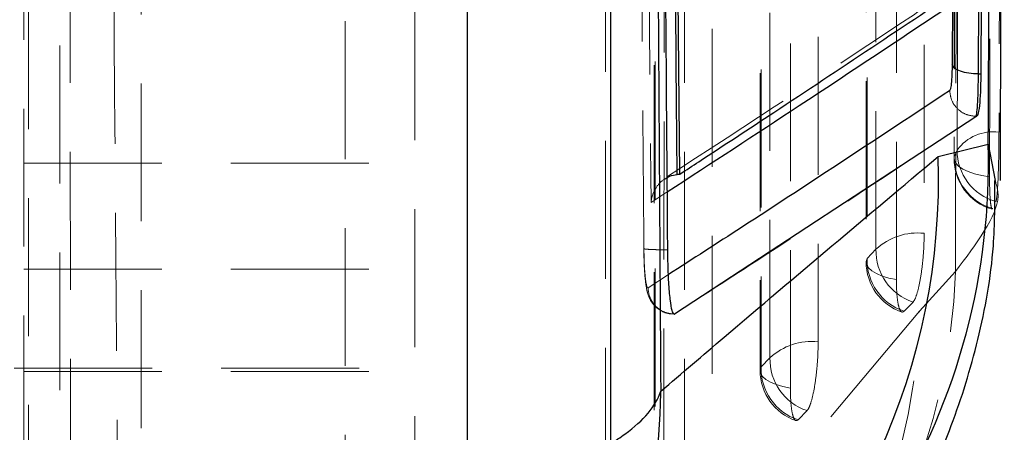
# Model space of a CAD drawing. Header units: millimetres. Extents: x 34 to 369, y 24 to 290.
# Tile 23 of 30: x 358.55 to 367.61, y 227.4 to 231.19. Entities that reach past the tile are written whole.
import ezdxf

# ---------------------------------------------------------------- set-up
doc = ezdxf.new("R2010")
doc.units = ezdxf.units.MM
doc.linetypes.add('HIDDEN', pattern=[1.905, 1.27, -0.635])

msp = doc.modelspace()

# ---------------------------------------------------------------- linework, layer by layer
at = {"color": 7, "linetype": 'HIDDEN', "lineweight": 18}
for p, q in [((361.5433, 224.1958), (361.5433, 242.3553)), ((367.1708, 241.5315), (367.15, 229.9176)), ((358.6271, 224.4716), (358.6271, 240.4891)), ((366.34, 240.1516), (366.3406, 228.9632)), ((365.3649, 238.3203), (365.3647, 227.9636)), ((364.3899, 236.489), (364.3887, 226.9641)), ((358.5863, 236.0893), (358.5863, 210.087)), ((359.6663, 225.5274), (359.6663, 235.7428)), ((363.9422, 226.9033), (363.9407, 233.6985)), ((362.1863, 233.2581), (362.1863, 225.5967)), ((358.9163, 225.8766), (358.9163, 232.9782)), ((359.0122, 231.8807), (359.0141, 225.0861)), ((367.1517, 229.9305), (367.1784, 229.9936)), ((358.5863, 229.8713), (362.1863, 229.8713)), ((364.3601, 229.511), (364.51, 229.609)), ((367.5071, 229.4539), (367.5014, 229.4552)), ((366.349, 228.9964), (366.4312, 229.0806)), ((358.5863, 228.8965), (362.1863, 228.8965)), ((364.5209, 228.847), (364.3327, 228.7256)), ((367.1623, 228.8739), (366.8327, 228.5114)), ((366.7723, 228.594), (366.69, 228.5097)), ((365.373, 227.9969), (365.4553, 228.0811)), ((347.0663, 227.9851), (362.1863, 227.9851)), ((358.5863, 227.9551), (362.1863, 227.9551)), ((365.7963, 227.5945), (365.7141, 227.5102))]:
    msp.add_line(p, q, dxfattribs=at)
at = {"color": 7, "linetype": 'Continuous', "lineweight": 25}
for p, q in [((367.5766, 229.7129), (367.613, 242.0472)), ((367.3746, 230.694), (367.4288, 241.1071)), ((367.4495, 241.1071), (367.3966, 230.694)), ((363.9863, 233.3121), (363.9863, 229.9572)), ((364.5915, 233.3618), (364.6214, 229.7696)), ((362.6663, 232.2901), (362.6663, 226.5763)), ((367.3746, 230.694), (367.3966, 230.694)), ((367.3596, 230.3039), (364.5765, 228.4834)), ((367.352, 230.3039), (367.3596, 230.3039)), ((367.0038, 229.9333), (367.4653, 230.0491)), ((363.9863, 229.9572), (363.9863, 227.0326)), ((364.6214, 229.7696), (364.6006, 229.7684)), ((364.5765, 228.4834), (364.5733, 228.4824)), ((364.5752, 228.4834), (364.5752, 228.4834)), ((364.5752, 228.4834), (364.5765, 228.4834))]:
    msp.add_line(p, q, dxfattribs=at)
at = {"color": 8, "linetype": 'Continuous', "lineweight": 25}
for p, q in [((367.1357, 231.4334), (367.1321, 230.7788)), ((367.4653, 230.0491), (367.5282, 229.7126))]:
    msp.add_line(p, q, dxfattribs=at)
at = {"color": 7, "linetype": 'HIDDEN', "lineweight": 18, "flags": 128}
for points in [[(367.5925, 241.7656), (367.5904, 240.8665), (367.5818, 237.2452), (367.5642, 230.1594)], [(367.1731, 241.5458), (367.1715, 240.6404), (367.1651, 237.0187), (367.1517, 229.9305)], [(367.1784, 229.9936), (367.1805, 230.899), (367.1884, 234.5207), (367.2032, 241.6008)], [(367.4773, 229.7468), (367.4788, 230.6381), (367.4844, 234.2594), (367.4947, 241.3613)], [(366.8743, 240.4859), (366.8744, 239.5806), (366.8747, 235.9597), (366.8751, 229.2273)], [(366.4312, 229.0806), (366.4312, 229.9859), (366.4309, 233.6068), (366.4305, 240.3392)], [(366.3483, 240.1848), (366.3483, 239.2796), (366.3486, 235.6586), (366.349, 228.9964)], [(366.6193, 228.8003), (366.6192, 229.7055), (366.619, 233.3265), (366.6186, 239.9887)], [(365.8992, 238.6545), (365.8992, 237.7492), (365.8992, 234.1283), (365.8992, 228.2277)], [(365.4553, 228.0811), (365.4553, 228.9864), (365.4553, 232.6073), (365.4554, 238.5079)], [(365.3732, 238.3535), (365.3732, 237.4483), (365.3731, 233.8273), (365.373, 227.9969)], [(365.6433, 227.8007), (365.6433, 228.706), (365.6434, 232.3269), (365.6435, 238.1574)], [(364.9242, 236.8231), (364.9241, 235.9179), (364.9238, 232.2969), (364.9232, 227.2282)], [(364.4793, 227.0816), (364.4794, 227.9869), (364.4798, 231.6078), (364.4804, 236.6765)], [(364.3982, 236.5222), (364.3981, 235.6169), (364.3976, 231.996), (364.397, 226.9974)], [(364.6673, 226.8012), (364.6674, 227.7064), (364.6679, 231.3274), (364.6686, 236.326)], [(367.4773, 229.7468), (367.4046, 229.7588), (367.3381, 229.7751), (367.2796, 229.7951), (367.2306, 229.8184), (367.1925, 229.8442), (367.1662, 229.872), (367.1525, 229.901), (367.1517, 229.9305)], [(366.349, 228.9964), (366.3407, 228.967), (366.3456, 228.9375), (366.3635, 228.9086), (366.3938, 228.8813), (366.4358, 228.8561), (366.4884, 228.8339), (366.5501, 228.8151), (366.6193, 228.8003)], [(366.8327, 228.5114), (364.6146, 225.8688), (364.3194, 225.517)], [(365.373, 227.9969), (365.3648, 227.9675), (365.3697, 227.9379), (365.3875, 227.9091), (365.4179, 227.8818), (365.4599, 227.8566), (365.5124, 227.8343), (365.5741, 227.8155), (365.6433, 227.8007)]]:
    msp.add_lwpolyline(points, dxfattribs=at)
at = {"color": 7, "linetype": 'HIDDEN', "lineweight": 18}
for centre, radius, start, end in [((367.5137, 229.7453), 0.4172, 83.04323, 143.47273), ((367.6402, 229.924), 0.4885, 179.23727, 254.18876), ((367.6655, 229.9889), 0.4871, 179.44401, 254.59302), ((367.6376, 229.9167), 0.4872, 179.88882, 253.62854), ((366.8146, 228.6654), 0.5651, 83.84495, 132.71135), ((366.9299, 229.0673), 0.4988, 178.4663, 251.58176), ((366.8278, 228.9632), 0.4872, 180.0036, 251.07265), ((366.8476, 228.983), 0.4989, 178.46631, 251.58115), ((361.3918, 229.0561), 5.7733, 314.84903, 358.19117), ((361.1488, 228.6571), 5.6858, 320.04488, 358.53182), ((365.8386, 227.6659), 0.5651, 83.8409, 132.70752), ((365.954, 228.0677), 0.4989, 178.46286, 251.57701), ((365.8519, 227.9636), 0.4872, 179.99935, 251.06857), ((365.8717, 227.9835), 0.4988, 178.46224, 251.57709)]:
    msp.add_arc(centre, radius, start, end, dxfattribs=at)
at = {"color": 8, "linetype": 'Continuous', "lineweight": 25}
for centre, radius, start, end in [((361.3574, 229.8774), 6.1103, 296.07053, 1.60977), ((360.9696, 229.7203), 6.038, 308.5375, 2.02185)]:
    msp.add_arc(centre, radius, start, end, dxfattribs=at)
at = {"color": 7, "linetype": 'Continuous', "lineweight": 25}
for points, knots in [([(367.4653, 230.0491), (367.4758, 232.3915), (367.494, 236.4321), (367.5108, 240.474), (367.5178, 242.1727)], [0, 0, 0, 0, 0.579719, 1, 1, 1, 1]), ([(364.5142, 229.0758), (364.5129, 229.2379), (364.5066, 230.0489), (364.4957, 231.4702), (364.4875, 232.7295), (364.4835, 233.3399)], [0, 0, 0, 0, 0.114103, 0.570514, 1, 1, 1, 1]), ([(364.6214, 229.7696), (364.6231, 229.7707), (364.6827, 229.8096), (364.9736, 229.9998), (365.8673, 230.5871), (366.6914, 231.1367), (367.2887, 231.5351)], [0, 0, 0, 0, 0.001869, 0.066123, 0.323139, 1, 1, 1, 1]), ([(367.1321, 230.7788), (367.1319, 230.7585), (367.1312, 230.6989), (367.127, 230.6204), (367.1194, 230.5574), (367.1128, 230.5456), (367.1095, 230.5397)], [0, 0, 0, 0, 0.156197, 0.457132, 0.72972, 1, 1, 1, 1]), ([(367.3746, 230.694), (367.3446, 230.6954), (367.2846, 230.6982), (367.2073, 230.7175), (367.1502, 230.7452), (367.1382, 230.7676), (367.1321, 230.7788)], [0, 0, 0, 0, 0.25, 0.50001, 0.750007, 1, 1, 1, 1]), ([(367.3521, 230.304), (367.3521, 230.304), (367.355, 230.308), (367.3621, 230.3359), (367.3696, 230.4346), (367.3735, 230.5648), (367.3746, 230.6599), (367.3746, 230.694), (367.3746, 230.694)], [0, 0, 0, 0, 0.000102, 0.268592, 0.541756, 0.843409, 0.999894, 1, 1, 1, 1]), ([(367.3966, 230.694), (367.3957, 230.6368), (367.3939, 230.5223), (367.3841, 230.3911), (367.3719, 230.3202), (367.3627, 230.308), (367.3596, 230.3039)], [0, 0, 0, 0, 0.272319, 0.54463, 0.844582, 1, 1, 1, 1]), ([(367.3519, 230.3039), (367.352, 230.304), (367.352, 230.304), (367.3521, 230.304), (367.3521, 230.304)], [0, 0, 0, 0, 0.961063, 1, 1, 1, 1]), ([(364.4496, 227.7726), (364.6444, 227.939), (365.5146, 228.6827), (366.353, 229.3868), (367.0038, 229.9333)], [0, 0, 0, 0, 0.22378, 1, 1, 1, 1]), ([(364.5091, 229.7382), (364.5173, 229.7432), (364.544, 229.7594), (364.5774, 229.7647), (364.6006, 229.7684)], [0, 0, 0, 0, 0.308871, 1, 1, 1, 1]), ([(365.4623, 224.9625), (365.5248, 225.0225), (365.718, 225.208), (366.0488, 225.5912), (366.4457, 226.1222), (366.8169, 226.7417), (367.1417, 227.4525), (367.3857, 228.249), (367.527, 229.0137), (367.5262, 229.5114), (367.5259, 229.7126)], [0, 0, 0, 0, 0.0695609, 0.2148961, 0.3512907, 0.4857028, 0.6211579, 0.7605025, 0.9032047, 1, 1, 1, 1]), ([(364.5733, 228.4824), (364.5669, 228.4892), (364.5539, 228.5029), (364.5363, 228.6111), (364.5228, 228.7704), (364.5159, 228.9362), (364.5146, 229.0409), (364.5142, 229.0757)], [0, 0, 0, 0, 0.222625, 0.445233, 0.667637, 0.889675, 1, 1, 1, 1]), ([(364.5733, 228.4824), (364.5739, 228.4825), (364.5745, 228.4826), (364.5752, 228.4834), (364.5752, 228.4834)], [0, 0, 0, 0, 0.997907, 1, 1, 1, 1])]:
    msp.add_open_spline(points, degree=3, knots=knots, dxfattribs=at)
at = {"color": 7, "linetype": 'HIDDEN', "lineweight": 18}
for points, knots in [([(367.2012, 241.4044), (367.1944, 239.1685), (367.1818, 234.9923), (367.1685, 230.8148), (367.1623, 228.8739)], [0, 0, 0, 0, 0.535379, 1, 1, 1, 1]), ([(359.4521, 226.2414), (359.4367, 228.3402), (359.4058, 232.5309), (359.3817, 236.7217), (359.3697, 238.8137)], [0, 0, 0, 0, 0.500831, 1, 1, 1, 1]), ([(364.2945, 229.0874), (364.2932, 229.2496), (364.2866, 230.0605), (364.2632, 233.0316), (364.2443, 235.8406), (364.2298, 238.0008)], [0, 0, 0, 0, 0.0545866, 0.2729327, 1, 1, 1, 1]), ([(364.2939, 237.6737), (364.304, 236.3158), (364.3244, 233.5949), (364.3482, 230.874), (364.3601, 229.511)], [0, 0, 0, 0, 0.499048, 1, 1, 1, 1]), ([(367.1645, 231.4961), (367.038, 231.4115), (366.1561, 230.8219), (365.2532, 230.2329), (364.4798, 229.7283)], [0, 0, 0, 0, 0.143358, 1, 1, 1, 1]), ([(367.3519, 230.3039), (367.3208, 230.3076), (367.2587, 230.3149), (367.1797, 230.3692), (367.1233, 230.4467), (367.1141, 230.5087), (367.1096, 230.5398)], [0, 0, 0, 0, 0.249999, 0.5, 0.749999, 1, 1, 1, 1]), ([(364.5752, 228.4834), (364.8624, 228.669), (365.8011, 229.2758), (366.7166, 229.8827), (367.352, 230.3039)], [0, 0, 0, 0, 0.305926, 1, 1, 1, 1]), ([(367.5642, 230.1594), (367.5639, 230.1159), (367.5634, 230.0214), (367.5605, 229.867), (367.5557, 229.7194), (367.5489, 229.6024), (367.5419, 229.5394), (367.5375, 229.5242), (367.5361, 229.5193)], [0, 0, 0, 0, 0.160468, 0.348323, 0.536017, 0.723279, 0.910093, 1, 1, 1, 1]), ([(367.496, 229.4563), (367.4925, 229.4708), (367.4856, 229.4998), (367.4788, 229.6044), (367.4772, 229.6963), (367.4773, 229.7461), (367.4773, 229.7468)], [0, 0, 0, 0, 0.330909, 0.662534, 0.994984, 1, 1, 1, 1]), ([(364.3601, 229.511), (364.3602, 229.5119), (364.3614, 229.5273), (364.3697, 229.5778), (364.4037, 229.6507), (364.4587, 229.7125), (364.4984, 229.7328), (364.5091, 229.7382)], [0, 0, 0, 0, 0.010032, 0.180859, 0.591918, 0.890759, 1, 1, 1, 1]), ([(367.5282, 229.7126), (367.5426, 229.6665), (367.6062, 229.4638), (367.3557, 229.131), (367.1623, 228.8739)], [0, 0, 0, 0, 0.227591, 1, 1, 1, 1]), ([(366.8751, 229.2273), (366.8743, 229.1779), (366.8724, 229.0774), (366.8579, 228.9184), (366.8361, 228.7744), (366.8087, 228.6622), (366.7865, 228.6104), (366.7746, 228.5967), (366.7723, 228.594)], [0, 0, 0, 0, 0.1858232, 0.3777922, 0.5697595, 0.7617298, 0.9536903, 1, 1, 1, 1]), ([(364.2945, 229.0874), (364.294, 229.0865), (364.293, 229.0847), (364.3047, 229.0822), (364.3257, 229.0799), (364.356, 229.0781), (364.394, 229.0766), (364.4381, 229.0758), (364.4792, 229.0755), (364.505, 229.0756), (364.5142, 229.0757)], [0, 0, 0, 0, 0.132515, 0.265027, 0.39754, 0.530053, 0.662568, 0.795085, 0.927595, 1, 1, 1, 1]), ([(364.3327, 228.7256), (364.3301, 228.7259), (364.3236, 228.7265), (364.3134, 228.7664), (364.3038, 228.8475), (364.2968, 228.9587), (364.2953, 229.0446), (364.2945, 229.0874)], [0, 0, 0, 0, 0.141844, 0.356458, 0.570481, 0.785872, 1, 1, 1, 1]), ([(364.2946, 229.0618), (364.2948, 229.033), (364.2956, 228.9481), (364.3041, 228.8184), (364.3161, 228.7212), (364.3356, 228.6455), (364.3772, 228.5722), (364.4381, 228.5175), (364.5096, 228.4847), (364.5558, 228.4863), (364.5714, 228.4868)], [0, 0, 0, 0, 0.1023669, 0.3019749, 0.5181094, 0.6462301, 0.726465, 0.8319298, 0.9432457, 1, 1, 1, 1]), ([(366.69, 228.5097), (366.6831, 228.5053), (366.6667, 228.4949), (366.6444, 228.5306), (366.6269, 228.6164), (366.6199, 228.7163), (366.6194, 228.7824), (366.6193, 228.8003)], [0, 0, 0, 0, 0.179461, 0.422919, 0.666395, 0.909858, 1, 1, 1, 1]), ([(364.3327, 228.7256), (364.3351, 228.7008), (364.3394, 228.6562), (364.371, 228.5905), (364.4207, 228.5342), (364.4934, 228.4919), (364.548, 228.4862), (364.5752, 228.4834)], [0, 0, 0, 0, 0.196312, 0.352149, 0.5681, 0.78405, 1, 1, 1, 1]), ([(365.8992, 228.2277), (365.8983, 228.1783), (365.8965, 228.0779), (365.882, 227.9188), (365.8602, 227.7748), (365.8328, 227.6626), (365.8106, 227.6109), (365.7987, 227.5971), (365.7963, 227.5945)], [0, 0, 0, 0, 0.1858166, 0.3777864, 0.5697538, 0.7617267, 0.9536892, 1, 1, 1, 1]), ([(365.7141, 227.5102), (365.7071, 227.5058), (365.6907, 227.4953), (365.6684, 227.531), (365.651, 227.6168), (365.644, 227.7166), (365.6435, 227.7828), (365.6433, 227.8007)], [0, 0, 0, 0, 0.179196, 0.422659, 0.666128, 0.909588, 1, 1, 1, 1])]:
    msp.add_open_spline(points, degree=3, knots=knots, dxfattribs=at)
at = {"color": 8, "linetype": 'Continuous', "lineweight": 25}
for points, knots in [([(364.415, 233.326), (364.4158, 233.1759), (364.426, 231.3248), (364.4383, 229.4737), (364.4496, 227.7726)], [0, 0, 0, 0, 0.081082, 1, 1, 1, 1]), ([(364.6006, 229.7684), (364.6006, 229.7688), (364.5905, 230.9653), (364.5803, 232.1616), (364.5701, 233.3575)], [0, 0, 0, 0, 0.0003338, 1, 1, 1, 1]), ([(364.51, 229.609), (364.9163, 229.8736), (365.7774, 230.4347), (366.6227, 230.9969), (367.0692, 231.2939)], [0, 0, 0, 0, 0.471712, 1, 1, 1, 1]), ([(367.1095, 230.5397), (366.4743, 230.1196), (365.6205, 229.5547), (364.745, 228.9913), (364.5209, 228.847)], [0, 0, 0, 0, 0.7439182, 1, 1, 1, 1]), ([(362.1863, 223.0257), (362.2595, 223.0804), (362.6107, 223.3429), (363.129, 223.9445), (363.7154, 224.8179), (364.0583, 225.6054), (364.3528, 226.5801), (364.444, 227.2501), (364.4496, 227.7667), (364.4496, 227.7726)], [0, 0, 0, 0, 0.050267, 0.241394, 0.432943, 0.630113, 0.712896, 0.996756, 1, 1, 1, 1]), ([(363.9863, 227.2889), (364.0323, 227.3188), (364.2711, 227.474), (364.4024, 227.639), (364.4491, 227.7711), (364.4496, 227.7726)], [0, 0, 0, 0, 0.190634, 0.990858, 1, 1, 1, 1])]:
    msp.add_open_spline(points, degree=3, knots=knots, dxfattribs=at)

doc.saveas('drawing.dxf')
